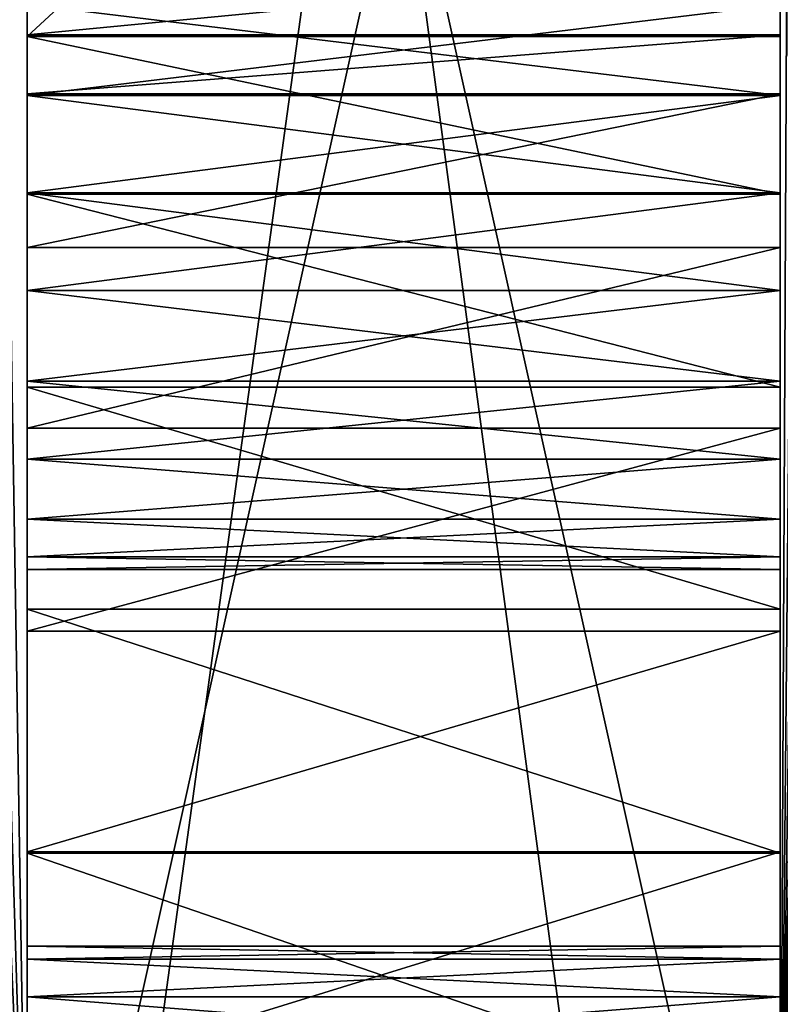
# Model space of a CAD drawing. Header units: millimetres. Extents: x -105 to 105, y -91 to 91.
# Tile 124 of 256: x 9.58 to 11.6, y -61.04 to -58.42. Entities that reach past the tile are written whole.
import ezdxf

# ---------------------------------------------------------------- set-up
doc = ezdxf.new("R2010")
doc.units = ezdxf.units.MM
doc.header["$LTSCALE"] = 22.850203
for name, color, linetype in [('167', 7, 'CONTINUOUS'), ('168', 7, 'CONTINUOUS'), ('255', 7, 'CONTINUOUS'), ('405', 7, 'CONTINUOUS'), ('406', 7, 'CONTINUOUS'), ('532', 7, 'CONTINUOUS'), ('536', 7, 'CONTINUOUS'), ('823', 7, 'CONTINUOUS')]:
    doc.layers.add(name, color=color, linetype=linetype)

msp = doc.modelspace()

# ---------------------------------------------------------------- linework, layer by layer
at = {"layer": '167', "linetype": 'CONTINUOUS'}
for points in [[(14, -34.7551), (14, -69.5668), (11.4938, -42.7507), (14, -34.7551)], [(11.4938, -42.7507), (14, -69.5668), (11.5, -42.8835), (11.4938, -42.7507)], [(11.5, -42.8835), (14, -69.5668), (11.4938, -43.0162), (11.5, -42.8835)], [(11.4938, -43.0162), (14, -69.5668), (11.4767, -43.1458), (11.4938, -43.0162)], [(11.4767, -43.1458), (14, -69.5668), (11.4488, -43.2722), (11.4767, -43.1458)], [(11.4488, -43.2722), (14, -69.5668), (11.4096, -43.3959), (11.4488, -43.2722)], [(11.4096, -43.3959), (14, -69.5668), (11.3592, -43.5174), (11.4096, -43.3959)], [(11.3592, -43.5174), (14, -69.5668), (11.2987, -43.6339), (11.3592, -43.5174)], [(11.2987, -43.6339), (14, -69.5668), (11.229, -43.7434), (11.2987, -43.6339)], [(11.229, -43.7434), (14, -69.5668), (11.149, -43.8474), (11.229, -43.7434)], [(11.149, -43.8474), (14, -69.5668), (11.0602, -43.9444), (11.149, -43.8474)], [(14, -69.5668), (12.0951, -53.3175), (11.0602, -43.9444), (14, -69.5668)], [(4.2622, -53.5407), (9.6, -53.8835), (3.9755, -60.7495), (4.2622, -53.5407)], [(9.6, -53.8835), (9.6, -61.8835), (3.9755, -60.7495), (9.6, -53.8835)], [(3.9755, -60.7495), (9.6, -61.8835), (3.9697, -60.815), (3.9755, -60.7495)], [(3.9697, -60.815), (9.6, -61.8835), (3.9588, -60.8786), (3.9697, -60.815)], [(3.9588, -60.8786), (9.6, -61.8835), (3.9429, -60.9401), (3.9588, -60.8786)], [(3.9429, -60.9401), (9.6, -61.8835), (3.9218, -60.9997), (3.9429, -60.9401)], [(3.9218, -60.9997), (9.6, -61.8835), (3.8953, -61.058), (3.9218, -60.9997)]]:
    msp.add_3dface(points, dxfattribs=at)
at = {"layer": '168', "linetype": 'CONTINUOUS'}
for points in [[(9.6, -61.8835, 2.5), (9.6, -53.8835, 2.5), (3.8272, -61.168, 2.5), (9.6, -61.8835, 2.5)], [(3.8272, -61.168, 2.5), (9.6, -53.8835, 2.5), (3.8635, -61.1145, 2.5), (3.8272, -61.168, 2.5)], [(3.8635, -61.1145, 2.5), (9.6, -53.8835, 2.5), (3.8953, -61.058, 2.5), (3.8635, -61.1145, 2.5)], [(3.8953, -61.058, 2.5), (9.6, -53.8835, 2.5), (3.9218, -60.9997, 2.5), (3.8953, -61.058, 2.5)], [(3.9218, -60.9997, 2.5), (9.6, -53.8835, 2.5), (3.9429, -60.9401, 2.5), (3.9218, -60.9997, 2.5)], [(3.9429, -60.9401, 2.5), (9.6, -53.8835, 2.5), (3.9588, -60.8786, 2.5), (3.9429, -60.9401, 2.5)], [(3.9588, -60.8786, 2.5), (9.6, -53.8835, 2.5), (3.9697, -60.815, 2.5), (3.9588, -60.8786, 2.5)], [(3.9697, -60.815, 2.5), (9.6, -53.8835, 2.5), (3.9755, -60.7495, 2.5), (3.9697, -60.815, 2.5)], [(9.6, -53.8835, 2.5), (9.5524, -53.8802, 2.5), (3.9755, -60.7495, 2.5), (9.6, -53.8835, 2.5)]]:
    msp.add_3dface(points, dxfattribs=at)
at = {"layer": '255', "linetype": 'CONTINUOUS'}
for points in [[(9.6, -61.8835), (9.6, -53.8835), (9.6, -61.8835, 2.5), (9.6, -61.8835)], [(9.6, -53.8835), (9.6, -53.8835, 2.5), (9.6, -61.8835, 2.5), (9.6, -53.8835)]]:
    msp.add_3dface(points, dxfattribs=at)
at = {"layer": '405', "linetype": 'CONTINUOUS'}
for points in [[(11.6389, -61.8859, 34.5), (14, -34.3571, 34.5), (11.6, -61.8835, 34.5), (11.6389, -61.8859, 34.5)], [(11.6, -61.8835, 34.5), (14, -34.3571, 34.5), (12.0968, -53.437, 34.5), (11.6, -61.8835, 34.5)], [(12.0911, -53.4733, 34.5), (11.6, -61.8835, 34.5), (12.0968, -53.437, 34.5), (12.0911, -53.4733, 34.5)], [(12.0829, -53.5096, 34.5), (11.6, -61.8835, 34.5), (12.0911, -53.4733, 34.5), (12.0829, -53.5096, 34.5)], [(12.0723, -53.5454, 34.5), (11.6, -61.8835, 34.5), (12.0829, -53.5096, 34.5), (12.0723, -53.5454, 34.5)], [(12.0593, -53.5799, 34.5), (11.6, -61.8835, 34.5), (12.0723, -53.5454, 34.5), (12.0593, -53.5799, 34.5)], [(12.0442, -53.6128, 34.5), (11.6, -61.8835, 34.5), (12.0593, -53.5799, 34.5), (12.0442, -53.6128, 34.5)], [(12.027, -53.6435, 34.5), (11.6, -61.8835, 34.5), (12.0442, -53.6128, 34.5), (12.027, -53.6435, 34.5)], [(12.0071, -53.6733, 34.5), (11.6, -61.8835, 34.5), (12.027, -53.6435, 34.5), (12.0071, -53.6733, 34.5)], [(11.9844, -53.7022, 34.5), (11.6, -61.8835, 34.5), (12.0071, -53.6733, 34.5), (11.9844, -53.7022, 34.5)], [(11.9595, -53.7298, 34.5), (11.6, -61.8835, 34.5), (11.9844, -53.7022, 34.5), (11.9595, -53.7298, 34.5)], [(11.9327, -53.7557, 34.5), (11.6, -61.8835, 34.5), (11.9595, -53.7298, 34.5), (11.9327, -53.7557, 34.5)], [(11.9044, -53.7795, 34.5), (11.6, -61.8835, 34.5), (11.9327, -53.7557, 34.5), (11.9044, -53.7795, 34.5)], [(11.875, -53.8009, 34.5), (11.6, -61.8835, 34.5), (11.9044, -53.7795, 34.5), (11.875, -53.8009, 34.5)], [(11.8449, -53.8194, 34.5), (11.6, -61.8835, 34.5), (11.875, -53.8009, 34.5), (11.8449, -53.8194, 34.5)], [(11.8139, -53.8353, 34.5), (11.6, -61.8835, 34.5), (11.8449, -53.8194, 34.5), (11.8139, -53.8353, 34.5)], [(11.7815, -53.849, 34.5), (11.6, -61.8835, 34.5), (11.8139, -53.8353, 34.5), (11.7815, -53.849, 34.5)], [(11.7478, -53.8604, 34.5), (11.6, -61.8835, 34.5), (11.7815, -53.849, 34.5), (11.7478, -53.8604, 34.5)], [(11.7128, -53.8695, 34.5), (11.6, -61.8835, 34.5), (11.7478, -53.8604, 34.5), (11.7128, -53.8695, 34.5)], [(11.6765, -53.8764, 34.5), (11.6, -61.8835, 34.5), (11.7128, -53.8695, 34.5), (11.6765, -53.8764, 34.5)], [(-9.6, -53.8835, 34.5), (-9.6, -61.8835, 34.5), (9.6, -53.8835, 34.5), (-9.6, -53.8835, 34.5)], [(9.6, -53.8835, 34.5), (-9.6, -61.8835, 34.5), (9.6, -61.8835, 34.5), (9.6, -53.8835, 34.5)], [(11.6389, -53.8811, 34.5), (11.6, -61.8835, 34.5), (11.6765, -53.8764, 34.5), (11.6389, -53.8811, 34.5)], [(11.6, -53.8835, 34.5), (11.6, -61.8835, 34.5), (11.6389, -53.8811, 34.5), (11.6, -53.8835, 34.5)]]:
    msp.add_3dface(points, dxfattribs=at)
at = {"layer": '406', "linetype": 'CONTINUOUS'}
for points in [[(14, -69.5668, 32.5), (11.4943, -42.7713, 32.5), (14, -34.3571, 32.5), (14, -69.5668, 32.5)], [(11.5, -42.8835, 32.5), (11.4943, -42.7713, 32.5), (14, -69.5668, 32.5), (11.5, -42.8835, 32.5)], [(11.4943, -42.9956, 32.5), (11.5, -42.8835, 32.5), (14, -69.5668, 32.5), (11.4943, -42.9956, 32.5)], [(11.4818, -43.1045, 32.5), (11.4943, -42.9956, 32.5), (14, -69.5668, 32.5), (11.4818, -43.1045, 32.5)], [(11.4625, -43.2102, 32.5), (11.4818, -43.1045, 32.5), (14, -69.5668, 32.5), (11.4625, -43.2102, 32.5)], [(11.4364, -43.3125, 32.5), (11.4625, -43.2102, 32.5), (14, -69.5668, 32.5), (11.4364, -43.3125, 32.5)], [(11.4036, -43.4117, 32.5), (11.4364, -43.3125, 32.5), (14, -69.5668, 32.5), (11.4036, -43.4117, 32.5)], [(11.364, -43.5075, 32.5), (11.4036, -43.4117, 32.5), (14, -69.5668, 32.5), (11.364, -43.5075, 32.5)], [(11.3172, -43.6007, 32.5), (11.364, -43.5075, 32.5), (14, -69.5668, 32.5), (11.3172, -43.6007, 32.5)], [(11.2623, -43.6922, 32.5), (11.3172, -43.6007, 32.5), (14, -69.5668, 32.5), (11.2623, -43.6922, 32.5)], [(11.2002, -43.781, 32.5), (11.2623, -43.6922, 32.5), (14, -69.5668, 32.5), (11.2002, -43.781, 32.5)], [(11.132, -43.8657, 32.5), (11.2002, -43.781, 32.5), (14, -69.5668, 32.5), (11.132, -43.8657, 32.5)], [(11.0586, -43.9451, 32.5), (11.132, -43.8657, 32.5), (14, -69.5668, 32.5), (11.0586, -43.9451, 32.5)], [(11.0586, -43.9451, 32.5), (14, -69.5668, 32.5), (12.0968, -53.33, 32.5), (11.0586, -43.9451, 32.5)], [(-9.6, -61.8835, 32.5), (-9.6, -53.8835, 32.5), (9.6, -61.8835, 32.5), (-9.6, -61.8835, 32.5)], [(9.6, -61.8835, 32.5), (-9.6, -53.8835, 32.5), (9.6, -53.8835, 32.5), (9.6, -61.8835, 32.5)], [(11.6389, -53.8811, 32.5), (14, -69.5668, 32.5), (11.6, -53.8835, 32.5), (11.6389, -53.8811, 32.5)], [(11.6, -53.8835, 32.5), (14, -69.5668, 32.5), (12.0829, -62.2573, 32.5), (11.6, -53.8835, 32.5)], [(11.6, -61.8835, 32.5), (11.6, -53.8835, 32.5), (11.6389, -61.8859, 32.5), (11.6, -61.8835, 32.5)], [(11.6389, -61.8859, 32.5), (11.6, -53.8835, 32.5), (11.6765, -61.8905, 32.5), (11.6389, -61.8859, 32.5)], [(11.6765, -61.8905, 32.5), (11.6, -53.8835, 32.5), (11.7128, -61.8974, 32.5), (11.6765, -61.8905, 32.5)], [(11.7128, -61.8974, 32.5), (11.6, -53.8835, 32.5), (11.7478, -61.9065, 32.5), (11.7128, -61.8974, 32.5)], [(11.7478, -61.9065, 32.5), (11.6, -53.8835, 32.5), (11.7815, -61.918, 32.5), (11.7478, -61.9065, 32.5)], [(11.7815, -61.918, 32.5), (11.6, -53.8835, 32.5), (11.8139, -61.9316, 32.5), (11.7815, -61.918, 32.5)], [(11.8139, -61.9316, 32.5), (11.6, -53.8835, 32.5), (11.8449, -61.9476, 32.5), (11.8139, -61.9316, 32.5)], [(11.8449, -61.9476, 32.5), (11.6, -53.8835, 32.5), (11.875, -61.9661, 32.5), (11.8449, -61.9476, 32.5)], [(11.875, -61.9661, 32.5), (11.6, -53.8835, 32.5), (11.9044, -61.9874, 32.5), (11.875, -61.9661, 32.5)], [(11.9044, -61.9874, 32.5), (11.6, -53.8835, 32.5), (11.9327, -62.0113, 32.5), (11.9044, -61.9874, 32.5)], [(11.9327, -62.0113, 32.5), (11.6, -53.8835, 32.5), (11.9595, -62.0372, 32.5), (11.9327, -62.0113, 32.5)], [(11.9595, -62.0372, 32.5), (11.6, -53.8835, 32.5), (11.9844, -62.0648, 32.5), (11.9595, -62.0372, 32.5)], [(11.9844, -62.0648, 32.5), (11.6, -53.8835, 32.5), (12.0071, -62.0937, 32.5), (11.9844, -62.0648, 32.5)], [(12.0071, -62.0937, 32.5), (11.6, -53.8835, 32.5), (12.027, -62.1234, 32.5), (12.0071, -62.0937, 32.5)], [(12.027, -62.1234, 32.5), (11.6, -53.8835, 32.5), (12.0442, -62.1542, 32.5), (12.027, -62.1234, 32.5)], [(12.0442, -62.1542, 32.5), (11.6, -53.8835, 32.5), (12.0593, -62.187, 32.5), (12.0442, -62.1542, 32.5)], [(12.0593, -62.187, 32.5), (11.6, -53.8835, 32.5), (12.0723, -62.2216, 32.5), (12.0593, -62.187, 32.5)], [(12.0723, -62.2216, 32.5), (11.6, -53.8835, 32.5), (12.0829, -62.2573, 32.5), (12.0723, -62.2216, 32.5)]]:
    msp.add_3dface(points, dxfattribs=at)
at = {"layer": '532', "linetype": 'CONTINUOUS'}
for points in [[(11.6, -61.8835, 34.5), (11.6, -53.8835, 34.5), (11.6, -61.8835, 32.5), (11.6, -61.8835, 34.5)], [(11.6, -53.8835, 34.5), (11.6, -53.8835, 32.5), (11.6, -61.8835, 32.5), (11.6, -53.8835, 34.5)]]:
    msp.add_3dface(points, dxfattribs=at)
at = {"layer": '536', "linetype": 'CONTINUOUS'}
for points in [[(9.6, -53.8835, 34.5), (9.6, -61.8835, 34.5), (9.6, -53.8835, 32.5), (9.6, -53.8835, 34.5)], [(9.6, -61.8835, 34.5), (9.6, -61.8835, 32.5), (9.6, -53.8835, 32.5), (9.6, -61.8835, 34.5)]]:
    msp.add_3dface(points, dxfattribs=at)
at = {"layer": '823', "linetype": 'CONTINUOUS'}
for points in [[(9.6, -49.174, 5.5), (9.6, -63.6835, 5.5), (11.6, -49.174, 5.5), (9.6, -49.174, 5.5)], [(11.6, -49.174, 5.5), (9.6, -63.6835, 5.5), (11.6, -63.6835, 5.5), (11.6, -49.174, 5.5)], [(9.6, -49.174, 5.5), (9.6, -52.6335, 2.933), (9.6, -63.6835, 5.5), (9.6, -49.174, 5.5)], [(11.6, -52.6335, 2.933), (11.6, -49.174, 5.5), (11.6, -63.6835, 5.5), (11.6, -52.6335, 2.933)], [(9.6, -65.45, 29.5), (9.6, -50.475, 29.5), (11.6, -65.45, 29.5), (9.6, -65.45, 29.5)], [(11.6, -65.45, 29.5), (9.6, -50.475, 29.5), (11.6, -50.475, 29.5), (11.6, -65.45, 29.5)], [(9.6, -52.737, 32.1464), (9.6, -50.475, 29.5), (9.6, -63.0299, 32.1464), (9.6, -52.737, 32.1464)], [(9.6, -50.475, 29.5), (9.6, -65.45, 29.5), (9.6, -63.0299, 32.1464), (9.6, -50.475, 29.5)], [(11.6, -50.475, 29.5), (11.6, -63.0299, 32.1464), (11.6, -65.45, 29.5), (11.6, -50.475, 29.5)], [(11.6, -52.737, 32.1464), (11.6, -63.0299, 32.1464), (11.6, -50.475, 29.5), (11.6, -52.737, 32.1464)], [(9.6, -63.6835, 5.5), (9.6, -52.6335, 2.933), (9.6, -52.737, 2.8536), (9.6, -63.6835, 5.5)], [(11.6, -52.6335, 2.933), (11.6, -63.6835, 5.5), (11.6, -52.737, 2.8536), (11.6, -52.6335, 2.933)], [(9.6, -63.6835, 5.5), (9.6, -52.737, 2.8536), (9.6, -52.8165, 2.75), (9.6, -63.6835, 5.5)], [(9.6, -52.737, 32.1464), (9.6, -63.0299, 32.1464), (9.6, -52.8165, 32.25), (9.6, -52.737, 32.1464)], [(11.6, -52.737, 2.8536), (11.6, -63.6835, 5.5), (11.6, -52.8165, 2.75), (11.6, -52.737, 2.8536)], [(11.6, -52.8165, 32.25), (11.6, -62.9505, 32.25), (11.6, -52.737, 32.1464), (11.6, -52.8165, 32.25)], [(11.6, -52.737, 32.1464), (11.6, -62.9505, 32.25), (11.6, -63.0299, 32.1464), (11.6, -52.737, 32.1464)], [(9.6, -62.9505, 2.75), (9.6, -63.6835, 5.5), (9.6, -52.8165, 2.75), (9.6, -62.9505, 2.75)], [(9.6, -62.9505, 2.75), (9.6, -52.8165, 2.75), (9.6, -62.9005, 2.6294), (9.6, -62.9505, 2.75)], [(9.6, -62.9005, 2.6294), (9.6, -52.8165, 2.75), (9.6, -52.8664, 2.6294), (9.6, -62.9005, 2.6294)], [(9.6, -52.8165, 32.25), (9.6, -63.0299, 32.1464), (9.6, -62.9505, 32.25), (9.6, -52.8165, 32.25)], [(9.6, -52.8165, 32.25), (9.6, -62.9505, 32.25), (9.6, -52.8664, 32.3706), (9.6, -52.8165, 32.25)], [(11.6, -52.8165, 2.75), (11.6, -63.6835, 5.5), (11.6, -62.9505, 2.75), (11.6, -52.8165, 2.75)], [(11.6, -52.8165, 2.75), (11.6, -62.9505, 2.75), (11.6, -52.8664, 2.6294), (11.6, -52.8165, 2.75)], [(11.6, -62.9505, 32.25), (11.6, -52.8165, 32.25), (11.6, -62.9005, 32.3706), (11.6, -62.9505, 32.25)], [(11.6, -62.9005, 32.3706), (11.6, -52.8165, 32.25), (11.6, -52.8664, 32.3706), (11.6, -62.9005, 32.3706)], [(9.6, -62.9005, 2.6294), (9.6, -52.8664, 2.6294), (9.6, -62.8835, 2.5), (9.6, -62.9005, 2.6294)], [(9.6, -62.8835, 2.5), (9.6, -52.8664, 2.6294), (9.6, -52.8835, 2.5), (9.6, -62.8835, 2.5)], [(9.6, -52.8664, 32.3706), (9.6, -62.9505, 32.25), (9.6, -62.9005, 32.3706), (9.6, -52.8664, 32.3706)], [(9.6, -52.8664, 32.3706), (9.6, -62.9005, 32.3706), (9.6, -52.8835, 32.5), (9.6, -52.8664, 32.3706)], [(11.6, -52.8664, 2.6294), (11.6, -62.9505, 2.75), (11.6, -62.9005, 2.6294), (11.6, -52.8664, 2.6294)], [(11.6, -52.8664, 2.6294), (11.6, -62.9005, 2.6294), (11.6, -52.8835, 2.5), (11.6, -52.8664, 2.6294)], [(11.6, -62.9005, 32.3706), (11.6, -52.8664, 32.3706), (11.6, -62.8835, 32.5), (11.6, -62.9005, 32.3706)], [(11.6, -62.8835, 32.5), (11.6, -52.8664, 32.3706), (11.6, -52.8835, 32.5), (11.6, -62.8835, 32.5)], [(9.6, -62.8835, 2.5), (9.6, -52.8835, 2.5), (9.6, -62.3835, 0.5), (9.6, -62.8835, 2.5)], [(9.6, -62.3835, 0.5), (9.6, -52.8835, 2.5), (9.6, -53.3835, 0.5), (9.6, -62.3835, 0.5)], [(9.6, -52.8835, 32.5), (9.6, -62.9005, 32.3706), (9.6, -62.8835, 32.5), (9.6, -52.8835, 32.5)], [(9.6, -52.8835, 32.5), (9.6, -62.8835, 32.5), (9.6, -53.3835, 34.5), (9.6, -52.8835, 32.5)], [(11.6, -52.8835, 2.5), (11.6, -62.9005, 2.6294), (11.6, -62.8835, 2.5), (11.6, -52.8835, 2.5)], [(11.6, -52.8835, 2.5), (11.6, -62.8835, 2.5), (11.6, -53.3835, 0.5), (11.6, -52.8835, 2.5)], [(11.6, -62.8835, 32.5), (11.6, -52.8835, 32.5), (11.6, -62.3835, 34.5), (11.6, -62.8835, 32.5)], [(11.6, -62.3835, 34.5), (11.6, -52.8835, 32.5), (11.6, -53.3835, 34.5), (11.6, -62.3835, 34.5)], [(9.6, -53.3835, 34.5), (9.6, -62.3835, 34.5), (11.6, -53.3835, 34.5), (9.6, -53.3835, 34.5)], [(11.6, -53.3835, 34.5), (9.6, -62.3835, 34.5), (11.6, -62.3835, 34.5), (11.6, -53.3835, 34.5)], [(9.6, -62.3835, 0.5), (9.6, -53.3835, 0.5), (11.6, -62.3835, 0.5), (9.6, -62.3835, 0.5)], [(11.6, -62.3835, 0.5), (9.6, -53.3835, 0.5), (11.6, -53.3835, 0.5), (11.6, -62.3835, 0.5)], [(9.6, -53.3835, 34.5), (9.6, -62.8835, 32.5), (9.6, -62.3835, 34.5), (9.6, -53.3835, 34.5)], [(11.6, -53.3835, 0.5), (11.6, -62.8835, 2.5), (11.6, -62.3835, 0.5), (11.6, -53.3835, 0.5)], [(3.9755, -60.7495, 2.5), (9.6, -61.8835, 2.5), (9.117, -53.5129, 2.5), (3.9755, -60.7495, 2.5)], [(3.9755, -60.7495), (9.117, -53.5129), (9.6, -61.8835), (3.9755, -60.7495)], [(9.6, -61.8835, 2.5), (9.167, -53.6335, 2.5), (9.117, -53.5129, 2.5), (9.6, -61.8835, 2.5)], [(9.117, -53.5129), (9.167, -53.6335), (9.6, -61.8835), (9.117, -53.5129)], [(9.2464, -53.737, 2.5), (9.167, -53.6335, 2.5), (9.6, -61.8835, 2.5), (9.2464, -53.737, 2.5)], [(9.6, -61.8835), (9.167, -53.6335), (9.2464, -53.737), (9.6, -61.8835)], [(9.6, -61.8835, 2.5), (9.35, -53.8165, 2.5), (9.2464, -53.737, 2.5), (9.6, -61.8835, 2.5)], [(9.6, -61.8835), (9.2464, -53.737), (9.35, -53.8165), (9.6, -61.8835)], [(9.6, -61.8835, 2.5), (9.4706, -53.8664, 2.5), (9.35, -53.8165, 2.5), (9.6, -61.8835, 2.5)], [(9.35, -53.8165), (9.4706, -53.8664), (9.6, -61.8835), (9.35, -53.8165)], [(9.6, -53.8835, 2.5), (9.4706, -53.8664, 2.5), (9.6, -61.8835, 2.5), (9.6, -53.8835, 2.5)], [(9.6, -61.8835), (9.4706, -53.8664), (9.6, -53.8835), (9.6, -61.8835)], [(9.4706, -53.8664, 34.5), (9.4706, -61.9005, 34.5), (9.6, -61.8835, 34.5), (9.4706, -53.8664, 34.5)], [(9.4706, -53.8664, 34.5), (9.6, -61.8835, 34.5), (9.6, -53.8835, 34.5), (9.4706, -53.8664, 34.5)], [(9.4706, -61.9005, 32.5), (9.4706, -53.8664, 32.5), (9.6, -61.8835, 32.5), (9.4706, -61.9005, 32.5)], [(9.6, -61.8835, 32.5), (9.4706, -53.8664, 32.5), (9.6, -53.8835, 32.5), (9.6, -61.8835, 32.5)], [(11.7294, -61.9005, 2.5), (11.7294, -53.8664, 2.5), (11.6, -53.8835, 2.5), (11.7294, -61.9005, 2.5)], [(11.7294, -53.8664), (11.7294, -61.9005), (11.6, -53.8835), (11.7294, -53.8664)], [(11.7294, -61.9005, 34.5), (11.7294, -53.8664, 34.5), (11.6, -53.8835, 34.5), (11.7294, -61.9005, 34.5)], [(11.7294, -53.8664, 32.5), (11.7294, -61.9005, 32.5), (11.6, -53.8835, 32.5), (11.7294, -53.8664, 32.5)], [(9.6, -61.8835), (9.6, -53.8835), (9.6, -61.8835, 2.5), (9.6, -61.8835)], [(9.6, -61.8835, 2.5), (9.6, -53.8835), (9.6, -53.8835, 2.5), (9.6, -61.8835, 2.5)], [(9.6, -61.8835, 32.5), (9.6, -53.8835, 32.5), (9.6, -61.8835, 34.5), (9.6, -61.8835, 32.5)], [(9.6, -61.8835, 34.5), (9.6, -53.8835, 32.5), (9.6, -53.8835, 34.5), (9.6, -61.8835, 34.5)], [(11.6, -53.8835), (11.6, -61.8835), (11.6, -53.8835, 2.5), (11.6, -53.8835)], [(11.6, -53.8835, 2.5), (11.6, -61.8835), (11.6, -61.8835, 2.5), (11.6, -53.8835, 2.5)], [(11.7294, -61.9005, 2.5), (11.6, -53.8835, 2.5), (11.6, -61.8835, 2.5), (11.7294, -61.9005, 2.5)], [(11.6, -53.8835), (11.7294, -61.9005), (11.6, -61.8835), (11.6, -53.8835)], [(11.6, -53.8835, 32.5), (11.6, -61.8835, 32.5), (11.6, -53.8835, 34.5), (11.6, -53.8835, 32.5)], [(11.6, -53.8835, 34.5), (11.6, -61.8835, 32.5), (11.6, -61.8835, 34.5), (11.6, -53.8835, 34.5)], [(11.7294, -61.9005, 34.5), (11.6, -53.8835, 34.5), (11.6, -61.8835, 34.5), (11.7294, -61.9005, 34.5)], [(11.6, -53.8835, 32.5), (11.7294, -61.9005, 32.5), (11.6, -61.8835, 32.5), (11.6, -53.8835, 32.5)], [(9.6, -56.6214, 21.5529), (9.6, -58.4681, 24.5821), (11.6, -56.6214, 21.5529), (9.6, -56.6214, 21.5529)], [(11.6, -56.6214, 21.5529), (9.6, -58.4681, 24.5821), (11.6, -58.4681, 24.5821), (11.6, -56.6214, 21.5529)], [(9.6, -58.6246, 20.4659), (9.6, -58.4681, 24.5821), (9.6, -56.6214, 21.5529), (9.6, -58.6246, 20.4659)], [(9.6, -58.6246, 20.4659), (9.6, -56.6214, 21.5529), (9.6, -58.3835, 20.366), (9.6, -58.6246, 20.4659)], [(11.6, -58.4681, 24.5821), (11.6, -58.6246, 20.4659), (11.6, -56.6214, 21.5529), (11.6, -58.4681, 24.5821)], [(11.6, -56.6214, 21.5529), (11.6, -58.6246, 20.4659), (11.6, -58.3835, 20.366), (11.6, -56.6214, 21.5529)], [(9.6, -58.3835, 18.634), (9.6, -57.8201, 14.6076), (9.6, -58.6246, 18.5341), (9.6, -58.3835, 18.634)], [(9.6, -58.6246, 18.5341), (9.6, -57.8201, 14.6076), (9.6, -58.0522, 14.5767), (9.6, -58.6246, 18.5341)], [(11.6, -58.6246, 18.5341), (11.6, -58.0522, 14.5767), (11.6, -57.8201, 14.6076), (11.6, -58.6246, 18.5341)], [(11.6, -58.6246, 18.5341), (11.6, -57.8201, 14.6076), (11.6, -58.3835, 18.634), (11.6, -58.6246, 18.5341)], [(9.6, -58.6246, 18.5341), (9.6, -58.0522, 14.5767), (9.6, -58.2707, 14.4926), (9.6, -58.6246, 18.5341)], [(11.6, -58.6246, 18.5341), (11.6, -58.2707, 14.4926), (11.6, -58.0522, 14.5767), (11.6, -58.6246, 18.5341)], [(11.6, -58.4637, 14.36), (9.6, -58.4637, 14.36), (11.6, -58.2707, 14.4926), (11.6, -58.4637, 14.36)], [(11.6, -58.2707, 14.4926), (9.6, -58.4637, 14.36), (9.6, -58.2707, 14.4926), (11.6, -58.2707, 14.4926)], [(9.6, -58.6246, 18.5341), (9.6, -58.2707, 14.4926), (9.6, -58.8835, 18.5), (9.6, -58.6246, 18.5341)], [(9.6, -58.8835, 18.5), (9.6, -58.2707, 14.4926), (9.6, -58.4637, 14.36), (9.6, -58.8835, 18.5)], [(11.6, -58.2707, 14.4926), (11.6, -58.8835, 18.5), (11.6, -58.4637, 14.36), (11.6, -58.2707, 14.4926)], [(11.6, -58.8835, 18.5), (11.6, -58.2707, 14.4926), (11.6, -58.6246, 18.5341), (11.6, -58.8835, 18.5)], [(11.6, -58.6246, 20.4659), (9.6, -58.6246, 20.4659), (11.6, -58.3835, 20.366), (11.6, -58.6246, 20.4659)], [(11.6, -58.3835, 20.366), (9.6, -58.6246, 20.4659), (9.6, -58.3835, 20.366), (11.6, -58.3835, 20.366)], [(11.6, -58.3835, 18.634), (9.6, -58.3835, 18.634), (11.6, -58.6246, 18.5341), (11.6, -58.3835, 18.634)], [(11.6, -58.6246, 18.5341), (9.6, -58.3835, 18.634), (9.6, -58.6246, 18.5341), (11.6, -58.6246, 18.5341)], [(11.6, -58.6206, 14.1862), (9.6, -58.6206, 14.1862), (11.6, -58.4637, 14.36), (11.6, -58.6206, 14.1862)], [(11.6, -58.4637, 14.36), (9.6, -58.6206, 14.1862), (9.6, -58.4637, 14.36), (11.6, -58.4637, 14.36)], [(9.6, -58.8835, 18.5), (9.6, -58.4637, 14.36), (9.6, -59.1423, 18.5341), (9.6, -58.8835, 18.5)], [(9.6, -59.1423, 18.5341), (9.6, -58.4637, 14.36), (9.6, -60.8835, 16.5), (9.6, -59.1423, 18.5341)], [(9.6, -60.8835, 16.5), (9.6, -58.4637, 14.36), (9.6, -60.9175, 16.2412), (9.6, -60.8835, 16.5)], [(9.6, -60.9175, 16.2412), (9.6, -58.4637, 14.36), (9.6, -58.6206, 14.1862), (9.6, -60.9175, 16.2412)], [(11.6, -58.4681, 24.5821), (9.6, -58.4681, 24.5821), (11.6, -58.8869, 25.1497), (11.6, -58.4681, 24.5821)], [(11.6, -58.8869, 25.1497), (9.6, -58.4681, 24.5821), (9.6, -58.8869, 25.1497), (11.6, -58.8869, 25.1497)], [(9.6, -59.1423, 20.4659), (9.6, -60.8835, 22.5), (9.6, -58.4681, 24.5821), (9.6, -59.1423, 20.4659)], [(9.6, -59.1423, 20.4659), (9.6, -58.4681, 24.5821), (9.6, -58.8835, 20.5), (9.6, -59.1423, 20.4659)], [(9.6, -58.8835, 20.5), (9.6, -58.4681, 24.5821), (9.6, -58.6246, 20.4659), (9.6, -58.8835, 20.5)], [(9.6, -60.8835, 22.5), (9.6, -60.9175, 22.7588), (9.6, -58.4681, 24.5821), (9.6, -60.8835, 22.5)], [(9.6, -58.4681, 24.5821), (9.6, -60.9175, 22.7588), (9.6, -58.8869, 25.1497), (9.6, -58.4681, 24.5821)], [(11.6, -60.9175, 16.2412), (11.6, -58.6206, 14.1862), (11.6, -58.4637, 14.36), (11.6, -60.9175, 16.2412)], [(11.6, -58.4637, 14.36), (11.6, -58.8835, 18.5), (11.6, -59.1423, 18.5341), (11.6, -58.4637, 14.36)], [(11.6, -58.4637, 14.36), (11.6, -59.1423, 18.5341), (11.6, -60.8835, 16.5), (11.6, -58.4637, 14.36)], [(11.6, -60.8835, 16.5), (11.6, -60.9175, 16.2412), (11.6, -58.4637, 14.36), (11.6, -60.8835, 16.5)], [(11.6, -60.8835, 22.5), (11.6, -59.1423, 20.4659), (11.6, -58.4681, 24.5821), (11.6, -60.8835, 22.5)], [(11.6, -58.4681, 24.5821), (11.6, -59.1423, 20.4659), (11.6, -58.8835, 20.5), (11.6, -58.4681, 24.5821)], [(11.6, -58.4681, 24.5821), (11.6, -58.8835, 20.5), (11.6, -58.6246, 20.4659), (11.6, -58.4681, 24.5821)], [(11.6, -58.8869, 25.1497), (11.6, -60.9175, 22.7588), (11.6, -58.4681, 24.5821), (11.6, -58.8869, 25.1497)], [(11.6, -58.4681, 24.5821), (11.6, -60.9175, 22.7588), (11.6, -60.8835, 22.5), (11.6, -58.4681, 24.5821)], [(11.6, -59.0281, 13.6988), (9.6, -59.0281, 13.6988), (11.6, -58.6206, 14.1862), (11.6, -59.0281, 13.6988)], [(11.6, -58.6206, 14.1862), (9.6, -59.0281, 13.6988), (9.6, -58.6206, 14.1862), (11.6, -58.6206, 14.1862)], [(9.6, -60.9175, 16.2412), (9.6, -58.6206, 14.1862), (9.6, -59.0281, 13.6988), (9.6, -60.9175, 16.2412)], [(11.6, -58.8835, 20.5), (9.6, -58.8835, 20.5), (11.6, -58.6246, 20.4659), (11.6, -58.8835, 20.5)], [(11.6, -58.6246, 20.4659), (9.6, -58.8835, 20.5), (9.6, -58.6246, 20.4659), (11.6, -58.6246, 20.4659)], [(11.6, -58.6246, 18.5341), (9.6, -58.6246, 18.5341), (11.6, -58.8835, 18.5), (11.6, -58.6246, 18.5341)], [(11.6, -58.8835, 18.5), (9.6, -58.6246, 18.5341), (9.6, -58.8835, 18.5), (11.6, -58.8835, 18.5)], [(11.6, -60.9175, 16.2412), (11.6, -59.0281, 13.6988), (11.6, -58.6206, 14.1862), (11.6, -60.9175, 16.2412)], [(11.6, -59.1423, 20.4659), (9.6, -59.1423, 20.4659), (11.6, -58.8835, 20.5), (11.6, -59.1423, 20.4659)], [(11.6, -58.8835, 20.5), (9.6, -59.1423, 20.4659), (9.6, -58.8835, 20.5), (11.6, -58.8835, 20.5)], [(11.6, -58.8835, 18.5), (9.6, -58.8835, 18.5), (11.6, -59.1423, 18.5341), (11.6, -58.8835, 18.5)], [(11.6, -59.1423, 18.5341), (9.6, -58.8835, 18.5), (9.6, -59.1423, 18.5341), (11.6, -59.1423, 18.5341)], [(11.6, -58.8869, 25.1497), (9.6, -58.8869, 25.1497), (11.6, -59.399, 25.6349), (11.6, -58.8869, 25.1497)], [(11.6, -59.399, 25.6349), (9.6, -58.8869, 25.1497), (9.6, -59.399, 25.6349), (11.6, -59.399, 25.6349)], [(9.6, -58.8869, 25.1497), (9.6, -60.9175, 22.7588), (9.6, -61.0174, 23), (9.6, -58.8869, 25.1497)], [(9.6, -58.8869, 25.1497), (9.6, -61.0174, 23), (9.6, -59.399, 25.6349), (9.6, -58.8869, 25.1497)], [(11.6, -59.399, 25.6349), (11.6, -61.0174, 23), (11.6, -58.8869, 25.1497), (11.6, -59.399, 25.6349)], [(11.6, -58.8869, 25.1497), (11.6, -61.0174, 23), (11.6, -60.9175, 22.7588), (11.6, -58.8869, 25.1497)], [(11.6, -59.5076, 13.282), (9.6, -59.5076, 13.282), (11.6, -59.0281, 13.6988), (11.6, -59.5076, 13.282)], [(11.6, -59.0281, 13.6988), (9.6, -59.5076, 13.282), (9.6, -59.0281, 13.6988), (11.6, -59.0281, 13.6988)], [(9.6, -60.9175, 16.2412), (9.6, -59.0281, 13.6988), (9.6, -61.0174, 16), (9.6, -60.9175, 16.2412)], [(9.6, -61.0174, 16), (9.6, -59.0281, 13.6988), (9.6, -59.5076, 13.282), (9.6, -61.0174, 16)], [(11.6, -61.0174, 16), (11.6, -59.5076, 13.282), (11.6, -59.0281, 13.6988), (11.6, -61.0174, 16)], [(11.6, -61.0174, 16), (11.6, -59.0281, 13.6988), (11.6, -60.9175, 16.2412), (11.6, -61.0174, 16)], [(11.6, -59.3835, 20.366), (9.6, -59.3835, 20.366), (11.6, -59.1423, 20.4659), (11.6, -59.3835, 20.366)], [(11.6, -59.1423, 20.4659), (9.6, -59.3835, 20.366), (9.6, -59.1423, 20.4659), (11.6, -59.1423, 20.4659)], [(11.6, -59.1423, 18.5341), (9.6, -59.1423, 18.5341), (11.6, -59.3835, 18.634), (11.6, -59.1423, 18.5341)], [(11.6, -59.3835, 18.634), (9.6, -59.1423, 18.5341), (9.6, -59.3835, 18.634), (11.6, -59.3835, 18.634)], [(9.6, -59.1423, 18.5341), (9.6, -60.8835, 16.5), (9.6, -59.3835, 18.634), (9.6, -59.1423, 18.5341)], [(9.6, -59.3835, 20.366), (9.6, -60.8835, 22.5), (9.6, -59.1423, 20.4659), (9.6, -59.3835, 20.366)], [(11.6, -60.8835, 16.5), (11.6, -59.1423, 18.5341), (11.6, -59.3835, 18.634), (11.6, -60.8835, 16.5)], [(11.6, -60.8835, 22.5), (11.6, -59.3835, 20.366), (11.6, -59.1423, 20.4659), (11.6, -60.8835, 22.5)], [(11.6, -59.5906, 20.2071), (9.6, -59.5906, 20.2071), (11.6, -59.3835, 20.366), (11.6, -59.5906, 20.2071)], [(11.6, -59.3835, 20.366), (9.6, -59.5906, 20.2071), (9.6, -59.3835, 20.366), (11.6, -59.3835, 20.366)], [(11.6, -59.3835, 18.634), (9.6, -59.3835, 18.634), (11.6, -59.5906, 18.7929), (11.6, -59.3835, 18.634)], [(11.6, -59.5906, 18.7929), (9.6, -59.3835, 18.634), (9.6, -59.5906, 18.7929), (11.6, -59.5906, 18.7929)], [(9.6, -59.3835, 18.634), (9.6, -60.8835, 16.5), (9.6, -60.9175, 16.7588), (9.6, -59.3835, 18.634)], [(9.6, -59.3835, 18.634), (9.6, -60.9175, 16.7588), (9.6, -59.5906, 18.7929), (9.6, -59.3835, 18.634)], [(9.6, -59.5906, 20.2071), (9.6, -60.9175, 22.2412), (9.6, -59.3835, 20.366), (9.6, -59.5906, 20.2071)], [(9.6, -59.3835, 20.366), (9.6, -60.9175, 22.2412), (9.6, -60.8835, 22.5), (9.6, -59.3835, 20.366)], [(11.6, -60.8835, 16.5), (11.6, -59.3835, 18.634), (11.6, -60.9175, 16.7588), (11.6, -60.8835, 16.5)], [(11.6, -60.9175, 16.7588), (11.6, -59.3835, 18.634), (11.6, -59.5906, 18.7929), (11.6, -60.9175, 16.7588)], [(11.6, -60.9175, 22.2412), (11.6, -59.5906, 20.2071), (11.6, -59.3835, 20.366), (11.6, -60.9175, 22.2412)], [(11.6, -60.9175, 22.2412), (11.6, -59.3835, 20.366), (11.6, -60.8835, 22.5), (11.6, -60.9175, 22.2412)], [(11.6, -59.399, 25.6349), (9.6, -59.399, 25.6349), (11.6, -59.9883, 26.0226), (11.6, -59.399, 25.6349)], [(11.6, -59.9883, 26.0226), (9.6, -59.399, 25.6349), (9.6, -59.9883, 26.0226), (11.6, -59.9883, 26.0226)], [(9.6, -59.399, 25.6349), (9.6, -61.0174, 23), (9.6, -59.9883, 26.0226), (9.6, -59.399, 25.6349)], [(11.6, -59.9883, 26.0226), (11.6, -61.0174, 23), (11.6, -59.399, 25.6349), (11.6, -59.9883, 26.0226)], [(11.6, -60.0471, 12.9465), (9.6, -60.0471, 12.9465), (11.6, -59.5076, 13.282), (11.6, -60.0471, 12.9465)], [(11.6, -59.5076, 13.282), (9.6, -60.0471, 12.9465), (9.6, -59.5076, 13.282), (11.6, -59.5076, 13.282)], [(9.6, -61.0174, 16), (9.6, -59.5076, 13.282), (9.6, -61.1764, 15.7929), (9.6, -61.0174, 16)], [(9.6, -61.1764, 15.7929), (9.6, -59.5076, 13.282), (9.6, -60.0471, 12.9465), (9.6, -61.1764, 15.7929)], [(11.6, -61.1764, 15.7929), (11.6, -60.0471, 12.9465), (11.6, -59.5076, 13.282), (11.6, -61.1764, 15.7929)], [(11.6, -61.1764, 15.7929), (11.6, -59.5076, 13.282), (11.6, -61.0174, 16), (11.6, -61.1764, 15.7929)], [(11.6, -59.7495, 20), (9.6, -59.7495, 20), (11.6, -59.5906, 20.2071), (11.6, -59.7495, 20)], [(11.6, -59.5906, 20.2071), (9.6, -59.7495, 20), (9.6, -59.5906, 20.2071), (11.6, -59.5906, 20.2071)], [(11.6, -59.5906, 18.7929), (9.6, -59.5906, 18.7929), (11.6, -59.7495, 19), (11.6, -59.5906, 18.7929)], [(11.6, -59.7495, 19), (9.6, -59.5906, 18.7929), (9.6, -59.7495, 19), (11.6, -59.7495, 19)], [(9.6, -59.5906, 18.7929), (9.6, -60.9175, 16.7588), (9.6, -61.0174, 17), (9.6, -59.5906, 18.7929)], [(9.6, -59.5906, 18.7929), (9.6, -61.0174, 17), (9.6, -59.7495, 19), (9.6, -59.5906, 18.7929)], [(9.6, -59.7495, 20), (9.6, -61.0174, 22), (9.6, -59.5906, 20.2071), (9.6, -59.7495, 20)], [(9.6, -59.5906, 20.2071), (9.6, -61.0174, 22), (9.6, -60.9175, 22.2412), (9.6, -59.5906, 20.2071)], [(11.6, -60.9175, 16.7588), (11.6, -59.5906, 18.7929), (11.6, -61.0174, 17), (11.6, -60.9175, 16.7588)], [(11.6, -61.0174, 17), (11.6, -59.5906, 18.7929), (11.6, -59.7495, 19), (11.6, -61.0174, 17)], [(11.6, -61.0174, 22), (11.6, -59.7495, 20), (11.6, -59.5906, 20.2071), (11.6, -61.0174, 22)], [(11.6, -61.0174, 22), (11.6, -59.5906, 20.2071), (11.6, -60.9175, 22.2412), (11.6, -61.0174, 22)], [(11.6, -59.8494, 19.7588), (9.6, -59.8494, 19.7588), (11.6, -59.7495, 20), (11.6, -59.8494, 19.7588)], [(11.6, -59.7495, 20), (9.6, -59.8494, 19.7588), (9.6, -59.7495, 20), (11.6, -59.7495, 20)], [(11.6, -59.7495, 19), (9.6, -59.7495, 19), (11.6, -59.8494, 19.2412), (11.6, -59.7495, 19)], [(11.6, -59.8494, 19.2412), (9.6, -59.7495, 19), (9.6, -59.8494, 19.2412), (11.6, -59.8494, 19.2412)], [(9.6, -59.7495, 19), (9.6, -61.0174, 17), (9.6, -61.0174, 19), (9.6, -59.7495, 19)], [(9.6, -59.7495, 19), (9.6, -61.0174, 19), (9.6, -59.8494, 19.2412), (9.6, -59.7495, 19)], [(9.6, -59.8494, 19.7588), (9.6, -60.9175, 19.7588), (9.6, -59.7495, 20), (9.6, -59.8494, 19.7588)], [(9.6, -59.7495, 20), (9.6, -60.9175, 19.7588), (9.6, -61.0174, 20), (9.6, -59.7495, 20)], [(9.6, -59.7495, 20), (9.6, -61.0174, 20), (9.6, -61.0174, 22), (9.6, -59.7495, 20)], [(11.6, -61.0174, 17), (11.6, -59.7495, 19), (11.6, -61.0174, 19), (11.6, -61.0174, 17)], [(11.6, -61.0174, 19), (11.6, -59.7495, 19), (11.6, -60.9175, 19.2412), (11.6, -61.0174, 19)], [(11.6, -60.9175, 19.2412), (11.6, -59.7495, 19), (11.6, -59.8494, 19.2412), (11.6, -60.9175, 19.2412)], [(11.6, -61.0174, 20), (11.6, -59.8494, 19.7588), (11.6, -59.7495, 20), (11.6, -61.0174, 20)], [(11.6, -61.0174, 20), (11.6, -59.7495, 20), (11.6, -61.0174, 22), (11.6, -61.0174, 20)], [(11.6, -59.8494, 19.2412), (9.6, -59.8494, 19.2412), (11.6, -59.8835, 19.5), (11.6, -59.8494, 19.2412)], [(11.6, -59.8835, 19.5), (9.6, -59.8494, 19.2412), (9.6, -59.8835, 19.5), (11.6, -59.8835, 19.5)], [(11.6, -59.8835, 19.5), (9.6, -59.8835, 19.5), (11.6, -59.8494, 19.7588), (11.6, -59.8835, 19.5)], [(11.6, -59.8494, 19.7588), (9.6, -59.8835, 19.5), (9.6, -59.8494, 19.7588), (11.6, -59.8494, 19.7588)], [(9.6, -59.8494, 19.2412), (9.6, -61.0174, 19), (9.6, -60.9175, 19.2412), (9.6, -59.8494, 19.2412)], [(9.6, -59.8494, 19.2412), (9.6, -60.9175, 19.2412), (9.6, -59.8835, 19.5), (9.6, -59.8494, 19.2412)], [(9.6, -59.8835, 19.5), (9.6, -60.8835, 19.5), (9.6, -59.8494, 19.7588), (9.6, -59.8835, 19.5)], [(9.6, -59.8494, 19.7588), (9.6, -60.8835, 19.5), (9.6, -60.9175, 19.7588), (9.6, -59.8494, 19.7588)], [(11.6, -60.9175, 19.2412), (11.6, -59.8494, 19.2412), (11.6, -60.8835, 19.5), (11.6, -60.9175, 19.2412)], [(11.6, -60.8835, 19.5), (11.6, -59.8494, 19.2412), (11.6, -59.8835, 19.5), (11.6, -60.8835, 19.5)], [(11.6, -60.9175, 19.7588), (11.6, -59.8835, 19.5), (11.6, -59.8494, 19.7588), (11.6, -60.9175, 19.7588)], [(11.6, -60.9175, 19.7588), (11.6, -59.8494, 19.7588), (11.6, -61.0174, 20), (11.6, -60.9175, 19.7588)], [(9.6, -59.8835, 19.5), (9.6, -60.9175, 19.2412), (9.6, -60.8835, 19.5), (9.6, -59.8835, 19.5)], [(11.6, -60.8835, 19.5), (11.6, -59.8835, 19.5), (11.6, -60.9175, 19.7588), (11.6, -60.8835, 19.5)], [(11.6, -59.9883, 26.0226), (9.6, -59.9883, 26.0226), (11.6, -60.6366, 26.3007), (11.6, -59.9883, 26.0226)], [(11.6, -60.6366, 26.3007), (9.6, -59.9883, 26.0226), (9.6, -60.6366, 26.3007), (11.6, -60.6366, 26.3007)], [(9.6, -59.9883, 26.0226), (9.6, -61.0174, 23), (9.6, -61.1764, 23.2071), (9.6, -59.9883, 26.0226)], [(9.6, -59.9883, 26.0226), (9.6, -61.1764, 23.2071), (9.6, -60.6366, 26.3007), (9.6, -59.9883, 26.0226)], [(11.6, -60.6366, 26.3007), (11.6, -61.1764, 23.2071), (11.6, -59.9883, 26.0226), (11.6, -60.6366, 26.3007)], [(11.6, -59.9883, 26.0226), (11.6, -61.1764, 23.2071), (11.6, -61.0174, 23), (11.6, -59.9883, 26.0226)], [(11.6, -60.6328, 12.7005), (9.6, -60.6328, 12.7005), (11.6, -60.0471, 12.9465), (11.6, -60.6328, 12.7005)], [(11.6, -60.0471, 12.9465), (9.6, -60.6328, 12.7005), (9.6, -60.0471, 12.9465), (11.6, -60.0471, 12.9465)], [(9.6, -61.1764, 15.7929), (9.6, -60.0471, 12.9465), (9.6, -60.6328, 12.7005), (9.6, -61.1764, 15.7929)], [(11.6, -61.1764, 15.7929), (11.6, -60.6328, 12.7005), (11.6, -60.0471, 12.9465), (11.6, -61.1764, 15.7929)], [(11.6, -61.2502, 12.5505), (9.6, -61.2502, 12.5505), (11.6, -60.6328, 12.7005), (11.6, -61.2502, 12.5505)], [(11.6, -60.6328, 12.7005), (9.6, -61.2502, 12.5505), (9.6, -60.6328, 12.7005), (11.6, -60.6328, 12.7005)], [(9.6, -61.1764, 15.7929), (9.6, -60.6328, 12.7005), (9.6, -61.3835, 15.634), (9.6, -61.1764, 15.7929)], [(9.6, -61.3835, 15.634), (9.6, -60.6328, 12.7005), (9.6, -61.2502, 12.5505), (9.6, -61.3835, 15.634)], [(11.6, -60.6366, 26.3007), (9.6, -60.6366, 26.3007), (11.6, -61.3237, 26.4606), (11.6, -60.6366, 26.3007)], [(11.6, -61.3237, 26.4606), (9.6, -60.6366, 26.3007), (9.6, -61.3237, 26.4606), (11.6, -61.3237, 26.4606)], [(9.6, -60.6366, 26.3007), (9.6, -61.1764, 23.2071), (9.6, -61.3835, 23.366), (9.6, -60.6366, 26.3007)], [(9.6, -60.6366, 26.3007), (9.6, -61.3835, 23.366), (9.6, -61.3237, 26.4606), (9.6, -60.6366, 26.3007)], [(11.6, -61.3835, 15.634), (11.6, -61.2502, 12.5505), (11.6, -60.6328, 12.7005), (11.6, -61.3835, 15.634)], [(11.6, -61.3835, 15.634), (11.6, -60.6328, 12.7005), (11.6, -61.1764, 15.7929), (11.6, -61.3835, 15.634)], [(11.6, -61.3237, 26.4606), (11.6, -61.3835, 23.366), (11.6, -60.6366, 26.3007), (11.6, -61.3237, 26.4606)], [(11.6, -60.6366, 26.3007), (11.6, -61.3835, 23.366), (11.6, -61.1764, 23.2071), (11.6, -60.6366, 26.3007)], [(3.9466, -60.928, 2.5), (9.6, -61.8835, 2.5), (3.9755, -60.7495, 2.5), (3.9466, -60.928, 2.5)], [(3.9755, -60.7495), (9.6, -61.8835), (3.9466, -60.928), (3.9755, -60.7495)], [(11.6, -60.9175, 16.7588), (9.6, -60.9175, 16.7588), (11.6, -60.8835, 16.5), (11.6, -60.9175, 16.7588)], [(11.6, -60.8835, 16.5), (9.6, -60.9175, 16.7588), (9.6, -60.8835, 16.5), (11.6, -60.8835, 16.5)], [(11.6, -60.8835, 16.5), (9.6, -60.8835, 16.5), (11.6, -60.9175, 16.2412), (11.6, -60.8835, 16.5)], [(11.6, -60.9175, 16.2412), (9.6, -60.8835, 16.5), (9.6, -60.9175, 16.2412), (11.6, -60.9175, 16.2412)], [(11.6, -60.9175, 19.7588), (9.6, -60.9175, 19.7588), (11.6, -60.8835, 19.5), (11.6, -60.9175, 19.7588)], [(11.6, -60.8835, 19.5), (9.6, -60.9175, 19.7588), (9.6, -60.8835, 19.5), (11.6, -60.8835, 19.5)], [(11.6, -60.8835, 19.5), (9.6, -60.8835, 19.5), (11.6, -60.9175, 19.2412), (11.6, -60.8835, 19.5)], [(11.6, -60.9175, 19.2412), (9.6, -60.8835, 19.5), (9.6, -60.9175, 19.2412), (11.6, -60.9175, 19.2412)], [(11.6, -60.9175, 22.7588), (9.6, -60.9175, 22.7588), (11.6, -60.8835, 22.5), (11.6, -60.9175, 22.7588)], [(11.6, -60.8835, 22.5), (9.6, -60.9175, 22.7588), (9.6, -60.8835, 22.5), (11.6, -60.8835, 22.5)], [(11.6, -60.8835, 22.5), (9.6, -60.8835, 22.5), (11.6, -60.9175, 22.2412), (11.6, -60.8835, 22.5)], [(11.6, -60.9175, 22.2412), (9.6, -60.8835, 22.5), (9.6, -60.9175, 22.2412), (11.6, -60.9175, 22.2412)], [(3.8757, -61.0944, 2.5), (9.6, -61.8835, 2.5), (3.9466, -60.928, 2.5), (3.8757, -61.0944, 2.5)], [(3.9466, -60.928), (9.6, -61.8835), (3.8757, -61.0944), (3.9466, -60.928)], [(11.6, -61.0174, 17), (9.6, -61.0174, 17), (11.6, -60.9175, 16.7588), (11.6, -61.0174, 17)], [(11.6, -60.9175, 16.7588), (9.6, -61.0174, 17), (9.6, -60.9175, 16.7588), (11.6, -60.9175, 16.7588)], [(11.6, -60.9175, 16.2412), (9.6, -60.9175, 16.2412), (11.6, -61.0174, 16), (11.6, -60.9175, 16.2412)], [(11.6, -61.0174, 16), (9.6, -60.9175, 16.2412), (9.6, -61.0174, 16), (11.6, -61.0174, 16)], [(11.6, -61.0174, 20), (9.6, -61.0174, 20), (11.6, -60.9175, 19.7588), (11.6, -61.0174, 20)], [(11.6, -60.9175, 19.7588), (9.6, -61.0174, 20), (9.6, -60.9175, 19.7588), (11.6, -60.9175, 19.7588)], [(11.6, -60.9175, 19.2412), (9.6, -60.9175, 19.2412), (11.6, -61.0174, 19), (11.6, -60.9175, 19.2412)], [(11.6, -61.0174, 19), (9.6, -60.9175, 19.2412), (9.6, -61.0174, 19), (11.6, -61.0174, 19)], [(11.6, -61.0174, 23), (9.6, -61.0174, 23), (11.6, -60.9175, 22.7588), (11.6, -61.0174, 23)], [(11.6, -60.9175, 22.7588), (9.6, -61.0174, 23), (9.6, -60.9175, 22.7588), (11.6, -60.9175, 22.7588)], [(11.6, -60.9175, 22.2412), (9.6, -60.9175, 22.2412), (11.6, -61.0174, 22), (11.6, -60.9175, 22.2412)], [(11.6, -61.0174, 22), (9.6, -60.9175, 22.2412), (9.6, -61.0174, 22), (11.6, -61.0174, 22)], [(11.6, -61.1764, 17.2071), (9.6, -61.1764, 17.2071), (11.6, -61.0174, 17), (11.6, -61.1764, 17.2071)], [(11.6, -61.0174, 17), (9.6, -61.1764, 17.2071), (9.6, -61.0174, 17), (11.6, -61.0174, 17)], [(11.6, -61.0174, 16), (9.6, -61.0174, 16), (11.6, -61.1764, 15.7929), (11.6, -61.0174, 16)], [(11.6, -61.1764, 15.7929), (9.6, -61.0174, 16), (9.6, -61.1764, 15.7929), (11.6, -61.1764, 15.7929)], [(11.6, -61.1764, 20.2071), (9.6, -61.1764, 20.2071), (11.6, -61.0174, 20), (11.6, -61.1764, 20.2071)], [(11.6, -61.0174, 20), (9.6, -61.1764, 20.2071), (9.6, -61.0174, 20), (11.6, -61.0174, 20)], [(11.6, -61.0174, 19), (9.6, -61.0174, 19), (11.6, -61.1764, 18.7929), (11.6, -61.0174, 19)], [(11.6, -61.1764, 18.7929), (9.6, -61.0174, 19), (9.6, -61.1764, 18.7929), (11.6, -61.1764, 18.7929)], [(11.6, -61.1764, 23.2071), (9.6, -61.1764, 23.2071), (11.6, -61.0174, 23), (11.6, -61.1764, 23.2071)], [(11.6, -61.0174, 23), (9.6, -61.1764, 23.2071), (9.6, -61.0174, 23), (11.6, -61.0174, 23)], [(11.6, -61.0174, 22), (9.6, -61.0174, 22), (11.6, -61.1764, 21.7929), (11.6, -61.0174, 22)], [(11.6, -61.1764, 21.7929), (9.6, -61.0174, 22), (9.6, -61.1764, 21.7929), (11.6, -61.1764, 21.7929)], [(9.6, -61.0174, 22), (9.6, -61.0174, 20), (9.6, -61.1764, 21.7929), (9.6, -61.0174, 22)], [(9.6, -61.1764, 21.7929), (9.6, -61.0174, 20), (9.6, -61.1764, 20.2071), (9.6, -61.1764, 21.7929)], [(9.6, -61.1764, 17.2071), (9.6, -61.1764, 18.7929), (9.6, -61.0174, 19), (9.6, -61.1764, 17.2071)], [(9.6, -61.1764, 17.2071), (9.6, -61.0174, 19), (9.6, -61.0174, 17), (9.6, -61.1764, 17.2071)], [(11.6, -61.0174, 22), (11.6, -61.1764, 21.7929), (11.6, -61.0174, 20), (11.6, -61.0174, 22)], [(11.6, -61.0174, 20), (11.6, -61.1764, 21.7929), (11.6, -61.1764, 20.2071), (11.6, -61.0174, 20)], [(11.6, -61.0174, 17), (11.6, -61.0174, 19), (11.6, -61.1764, 17.2071), (11.6, -61.0174, 17)], [(11.6, -61.1764, 17.2071), (11.6, -61.0174, 19), (11.6, -61.1764, 18.7929), (11.6, -61.1764, 17.2071)]]:
    msp.add_3dface(points, dxfattribs=at)

doc.saveas('drawing.dxf')
